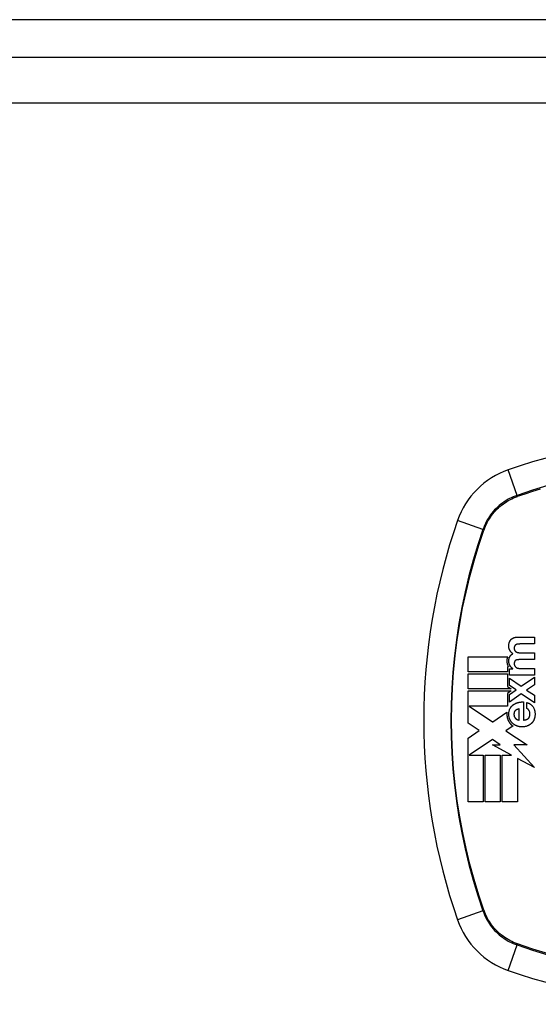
# Model space of a CAD drawing. Header units: inches. Extents: x 27 to 746, y 82 to 342.
# Tile 135 of 256: x 313.27 to 314.38, y 219 to 221.12. Entities that reach past the tile are written whole.
import ezdxf

# ---------------------------------------------------------------- set-up
doc = ezdxf.new("R2010")
doc.units = ezdxf.units.IN
doc.header["$MEASUREMENT"] = 0
doc.layers.add('Visible Edges(ANSI)', color=7, linetype='Continuous', lineweight=25)
doc.layers.add('Visible Tangent Edges(ANSI)', color=7, linetype='Continuous', lineweight=25)

msp = doc.modelspace()

# ---------------------------------------------------------------- linework, layer by layer
at = {"layer": 'Visible Edges(ANSI)'}
for p, q in [((382.301, 221.1153), (310.499, 221.1153)), ((310.5975, 221.0349), (382.2025, 221.0349)), ((314.3404, 219.7892), (314.3762, 219.7892)), ((314.3762, 219.7745), (314.3459, 219.7745)), ((314.3762, 219.7892), (314.3762, 219.7745)), ((314.3464, 219.7556), (314.3762, 219.7556)), ((314.3762, 219.7556), (314.3762, 219.7409)), ((314.2336, 219.7146), (314.2336, 219.7472)), ((314.2336, 219.7472), (314.3188, 219.7472)), ((314.3762, 219.7409), (314.3462, 219.7409)), ((314.3185, 219.7146), (314.2336, 219.7146)), ((314.2336, 219.7105), (314.3185, 219.7105)), ((314.2336, 219.6779), (314.2336, 219.7105)), ((314.3185, 219.7254), (314.3185, 219.7146)), ((314.3205, 219.7254), (314.3185, 219.7254)), ((314.3185, 219.7105), (314.3185, 219.6829)), ((314.3227, 219.7212), (314.3299, 219.7212)), ((314.3227, 219.7074), (314.3227, 219.7212)), ((314.3762, 219.7074), (314.3227, 219.7074)), ((314.3299, 219.7212), (314.3299, 219.7214)), ((314.3451, 219.7221), (314.3762, 219.7221)), ((314.3762, 219.7221), (314.3762, 219.7074)), ((314.3227, 219.7013), (314.3477, 219.6837)), ((314.3227, 219.6851), (314.3227, 219.7013)), ((314.3477, 219.6837), (314.3762, 219.7035)), ((314.3762, 219.6867), (314.3593, 219.6756)), ((314.3762, 219.7035), (314.3762, 219.6867)), ((314.3261, 219.6779), (314.2336, 219.6779)), ((314.2336, 219.6737), (314.3261, 219.6737)), ((314.2336, 219.6426), (314.2336, 219.6737)), ((314.3261, 219.6737), (314.3184, 219.6685)), ((314.3184, 219.6685), (314.3184, 219.6411)), ((314.3185, 219.6829), (314.3204, 219.6816)), ((314.3204, 219.6816), (314.3261, 219.6779)), ((314.3367, 219.6758), (314.3227, 219.6851)), ((314.3227, 219.6663), (314.3367, 219.6758)), ((314.348, 219.6672), (314.3227, 219.6496)), ((314.3227, 219.6496), (314.3227, 219.6663)), ((314.3762, 219.6479), (314.348, 219.6672)), ((314.3593, 219.6756), (314.3762, 219.6644)), ((314.353, 219.6498), (314.353, 219.6112)), ((314.3596, 219.6359), (314.3596, 219.6489)), ((314.3762, 219.6644), (314.3762, 219.6479)), ((314.2336, 219.6418), (314.2336, 219.6426)), ((314.2336, 219.6411), (314.2336, 219.6418)), ((314.2336, 219.6045), (314.2336, 219.6411)), ((314.2358, 219.6411), (314.2863, 219.6074)), ((314.3184, 219.6411), (314.2358, 219.6411)), ((314.2866, 219.6075), (314.3173, 219.6279)), ((314.3437, 219.6112), (314.3437, 219.6351)), ((314.2577, 219.5884), (314.2336, 219.6045)), ((314.2863, 219.6074), (314.2866, 219.6075)), ((314.2336, 219.5725), (314.2577, 219.5884)), ((314.3153, 219.5885), (314.315, 219.5883)), ((314.315, 219.5883), (314.3609, 219.5576)), ((314.33, 219.5982), (314.3153, 219.5885)), ((314.2336, 219.4357), (314.2336, 219.5725)), ((314.2863, 219.5693), (314.2359, 219.5359)), ((314.3029, 219.5576), (314.2863, 219.5693)), ((314.3267, 219.5359), (314.2863, 219.5576)), ((314.2863, 219.5576), (314.3029, 219.5576)), ((314.3609, 219.5576), (314.332, 219.5576)), ((314.332, 219.5576), (314.3762, 219.5093)), ((314.2359, 219.5359), (314.2359, 219.5359)), ((314.2359, 219.5359), (314.2662, 219.5359)), ((314.2662, 219.5359), (314.2662, 219.4357)), ((314.2703, 219.5359), (314.3029, 219.5359)), ((314.2703, 219.4357), (314.2703, 219.5359)), ((314.3029, 219.5359), (314.3029, 219.4357)), ((314.307, 219.4357), (314.307, 219.5359)), ((314.307, 219.5359), (314.3267, 219.5359)), ((314.3762, 219.5093), (314.3396, 219.5289)), ((314.3396, 219.5289), (314.3396, 219.4357)), ((314.2662, 219.4357), (314.2336, 219.4357)), ((314.3029, 219.4357), (314.2703, 219.4357)), ((314.3396, 219.4357), (314.307, 219.4357))]:
    msp.add_line(p, q, dxfattribs=at)
at = {"layer": 'Visible Edges(ANSI)', "flags": 128}
for points in [[(314.3239, 219.7599), (314.3237, 219.7603), (314.3235, 219.7606), (314.3233, 219.761), (314.3231, 219.7614), (314.3229, 219.7618), (314.3227, 219.7622), (314.3225, 219.7626), (314.3224, 219.763), (314.3222, 219.7634), (314.3221, 219.7638), (314.3219, 219.7642), (314.3218, 219.7646), (314.3217, 219.7651), (314.3216, 219.7657), (314.3215, 219.7664), (314.3214, 219.7673), (314.3213, 219.7683), (314.3212, 219.7694), (314.3212, 219.7706), (314.3213, 219.772), (314.3214, 219.7734), (314.3216, 219.7747), (314.3219, 219.7761), (314.3223, 219.7775)], [(314.3223, 219.7775), (314.3223, 219.7778), (314.3224, 219.778), (314.3225, 219.7783), (314.3226, 219.7786), (314.3227, 219.7789), (314.3228, 219.7792), (314.3229, 219.7794), (314.3231, 219.7797), (314.3232, 219.78), (314.3233, 219.7803), (314.3234, 219.7805), (314.3236, 219.7808), (314.3237, 219.781), (314.3239, 219.7813), (314.324, 219.7815), (314.3242, 219.7818), (314.3243, 219.782), (314.3245, 219.7823), (314.3247, 219.7825), (314.3248, 219.7828), (314.325, 219.783), (314.3252, 219.7832), (314.3254, 219.7835), (314.3256, 219.7837)], [(314.3256, 219.7837), (314.3258, 219.7839), (314.326, 219.7841), (314.3262, 219.7843), (314.3264, 219.7846), (314.3266, 219.7848), (314.3269, 219.785), (314.3271, 219.7852), (314.3273, 219.7854), (314.3276, 219.7855), (314.3278, 219.7857), (314.3281, 219.7859), (314.3283, 219.7861), (314.3286, 219.7862), (314.3288, 219.7864), (314.3291, 219.7865), (314.3293, 219.7867), (314.3296, 219.7868), (314.3299, 219.787), (314.3302, 219.7871), (314.3304, 219.7872), (314.3307, 219.7874), (314.331, 219.7875), (314.3312, 219.7876), (314.3315, 219.7877)], [(314.3315, 219.7877), (314.3319, 219.7879), (314.3322, 219.788), (314.3326, 219.7881), (314.3329, 219.7882), (314.3333, 219.7883), (314.3337, 219.7884), (314.334, 219.7885), (314.3344, 219.7886), (314.3348, 219.7887), (314.3351, 219.7887), (314.3355, 219.7888), (314.3359, 219.7889), (314.3363, 219.7889), (314.3366, 219.789), (314.337, 219.789), (314.3374, 219.789), (314.3378, 219.7891), (314.3381, 219.7891), (314.3385, 219.7891), (314.3389, 219.7891), (314.3393, 219.7892), (314.3396, 219.7892), (314.34, 219.7892), (314.3404, 219.7892)], [(314.3339, 219.7704), (314.3337, 219.7701), (314.3335, 219.7697), (314.3334, 219.7694), (314.3333, 219.7691), (314.3332, 219.7688), (314.3331, 219.7684), (314.333, 219.7681), (314.333, 219.7677), (314.3329, 219.7674), (314.3329, 219.767), (314.3329, 219.7667), (314.3328, 219.7663), (314.3328, 219.766), (314.3328, 219.7655), (314.3328, 219.7651), (314.3328, 219.7646), (314.3329, 219.7641), (314.333, 219.7635), (314.333, 219.763), (314.3332, 219.7624), (314.3333, 219.7619), (314.3335, 219.7614), (314.3337, 219.7609), (314.334, 219.7604)], [(314.3367, 219.7731), (314.3365, 219.773), (314.3364, 219.773), (314.3362, 219.7729), (314.3361, 219.7728), (314.336, 219.7727), (314.3358, 219.7726), (314.3357, 219.7725), (314.3356, 219.7724), (314.3354, 219.7723), (314.3353, 219.7722), (314.3352, 219.7721), (314.3351, 219.772), (314.3349, 219.7718), (314.3348, 219.7717), (314.3347, 219.7716), (314.3346, 219.7715), (314.3345, 219.7713), (314.3344, 219.7712), (314.3343, 219.7711), (314.3342, 219.7709), (314.3341, 219.7708), (314.334, 219.7707), (314.3339, 219.7705), (314.3339, 219.7704)], [(314.3408, 219.7743), (314.3406, 219.7742), (314.3404, 219.7742), (314.3403, 219.7742), (314.3401, 219.7742), (314.3399, 219.7742), (314.3397, 219.7741), (314.3396, 219.7741), (314.3394, 219.7741), (314.3392, 219.774), (314.339, 219.774), (314.3388, 219.7739), (314.3387, 219.7739), (314.3385, 219.7738), (314.3383, 219.7738), (314.3382, 219.7737), (314.338, 219.7737), (314.3378, 219.7736), (314.3376, 219.7736), (314.3375, 219.7735), (314.3373, 219.7734), (314.3371, 219.7734), (314.337, 219.7733), (314.3368, 219.7732), (314.3367, 219.7731)], [(314.3459, 219.7745), (314.3457, 219.7745), (314.3454, 219.7745), (314.3452, 219.7745), (314.345, 219.7745), (314.3448, 219.7745), (314.3446, 219.7745), (314.3444, 219.7744), (314.3442, 219.7744), (314.344, 219.7744), (314.3438, 219.7744), (314.3435, 219.7744), (314.3433, 219.7744), (314.3431, 219.7744), (314.3429, 219.7744), (314.3427, 219.7744), (314.3425, 219.7744), (314.3423, 219.7744), (314.3421, 219.7744), (314.3419, 219.7743), (314.3416, 219.7743), (314.3414, 219.7743), (314.3412, 219.7743), (314.341, 219.7743), (314.3408, 219.7743)], [(314.3232, 219.7471), (314.3234, 219.7474), (314.3236, 219.7478), (314.3238, 219.7481), (314.324, 219.7485), (314.3242, 219.7488), (314.3244, 219.7491), (314.3247, 219.7495), (314.3249, 219.7498), (314.3252, 219.7501), (314.3255, 219.7504), (314.3258, 219.7506), (314.3261, 219.7509), (314.3264, 219.7512), (314.3267, 219.7514), (314.327, 219.7517), (314.3273, 219.7519), (314.3277, 219.7521), (314.328, 219.7523), (314.3284, 219.7525), (314.3287, 219.7527), (314.3291, 219.7529), (314.3294, 219.7531), (314.3298, 219.7533), (314.3301, 219.7534)], [(314.3301, 219.7534), (314.3298, 219.7537), (314.3295, 219.7539), (314.3292, 219.7541), (314.3289, 219.7543), (314.3286, 219.7546), (314.3283, 219.7548), (314.3281, 219.7551), (314.3278, 219.7553), (314.3275, 219.7556), (314.3272, 219.7558), (314.327, 219.7561), (314.3267, 219.7564), (314.3265, 219.7566), (314.3262, 219.7569), (314.326, 219.7572), (314.3257, 219.7575), (314.3255, 219.7578), (314.3252, 219.7581), (314.325, 219.7584), (314.3248, 219.7587), (314.3246, 219.759), (314.3243, 219.7593), (314.3241, 219.7596), (314.3239, 219.7599)], [(314.334, 219.7604), (314.3341, 219.7603), (314.3342, 219.7601), (314.3343, 219.76), (314.3344, 219.7598), (314.3345, 219.7597), (314.3346, 219.7595), (314.3348, 219.7594), (314.3349, 219.7593), (314.335, 219.7591), (314.3351, 219.759), (314.3353, 219.7589), (314.3354, 219.7587), (314.3355, 219.7586), (314.3357, 219.7585), (314.3358, 219.7584), (314.3359, 219.7582), (314.3361, 219.7581), (314.3362, 219.758), (314.3364, 219.7579), (314.3365, 219.7578), (314.3367, 219.7577), (314.3368, 219.7576), (314.337, 219.7575), (314.3371, 219.7574)], [(314.3371, 219.7574), (314.3373, 219.7573), (314.3375, 219.7572), (314.3376, 219.7572), (314.3378, 219.7571), (314.338, 219.757), (314.3382, 219.7569), (314.3383, 219.7568), (314.3385, 219.7568), (314.3387, 219.7567), (314.3389, 219.7566), (314.339, 219.7566), (314.3392, 219.7565), (314.3394, 219.7564), (314.3396, 219.7564), (314.3398, 219.7563), (314.34, 219.7563), (314.3401, 219.7562), (314.3403, 219.7562), (314.3405, 219.7562), (314.3407, 219.7561), (314.3409, 219.7561), (314.3411, 219.756), (314.3413, 219.756), (314.3415, 219.756)], [(314.3415, 219.756), (314.3417, 219.7559), (314.3419, 219.7559), (314.3421, 219.7559), (314.3423, 219.7559), (314.3425, 219.7558), (314.3427, 219.7558), (314.3429, 219.7558), (314.3431, 219.7558), (314.3433, 219.7558), (314.3435, 219.7557), (314.3437, 219.7557), (314.3439, 219.7557), (314.3441, 219.7557), (314.3443, 219.7557), (314.3445, 219.7557), (314.3447, 219.7557), (314.3449, 219.7556), (314.3452, 219.7556), (314.3454, 219.7556), (314.3456, 219.7556), (314.3458, 219.7556), (314.346, 219.7556), (314.3462, 219.7556), (314.3464, 219.7556)], [(314.3188, 219.7472), (314.3185, 219.7465), (314.3183, 219.7458), (314.3181, 219.7451), (314.3179, 219.7444), (314.3177, 219.7437), (314.3176, 219.743), (314.3174, 219.7423), (314.3173, 219.7416), (314.3172, 219.7409), (314.3172, 219.7401), (314.3171, 219.7394), (314.3171, 219.7385), (314.3171, 219.7376), (314.3171, 219.7367), (314.3172, 219.7357), (314.3173, 219.7346), (314.3174, 219.7336), (314.3176, 219.7325), (314.3179, 219.7314), (314.3182, 219.7304), (314.3185, 219.7294), (314.3189, 219.7284), (314.3194, 219.7274), (314.3199, 219.7264)], [(314.3235, 219.7284), (314.3231, 219.7293), (314.3227, 219.7302), (314.3223, 219.7311), (314.322, 219.732), (314.3218, 219.733), (314.3216, 219.7339), (314.3214, 219.7348), (314.3213, 219.7357), (314.3213, 219.7366), (314.3212, 219.7374), (314.3212, 219.7382), (314.3212, 219.7389), (314.3213, 219.7396), (314.3214, 219.7403), (314.3214, 219.741), (314.3215, 219.7417), (314.3217, 219.7424), (314.3218, 219.7431), (314.322, 219.7438), (314.3222, 219.7445), (314.3224, 219.7451), (314.3226, 219.7458), (314.3229, 219.7464), (314.3232, 219.7471)], [(314.3299, 219.7214), (314.3296, 219.7217), (314.3293, 219.7219), (314.329, 219.7221), (314.3287, 219.7224), (314.3283, 219.7226), (314.328, 219.7229), (314.3277, 219.7232), (314.3275, 219.7234), (314.3272, 219.7237), (314.3269, 219.724), (314.3266, 219.7243), (314.3263, 219.7246), (314.3261, 219.7249), (314.3258, 219.7252), (314.3255, 219.7255), (314.3253, 219.7258), (314.325, 219.7261), (314.3248, 219.7264), (314.3246, 219.7267), (314.3243, 219.7271), (314.3241, 219.7274), (314.3239, 219.7277), (314.3237, 219.7281), (314.3235, 219.7284)], [(314.334, 219.7373), (314.3339, 219.7371), (314.3337, 219.7368), (314.3336, 219.7366), (314.3335, 219.7363), (314.3334, 219.736), (314.3333, 219.7357), (314.3332, 219.7354), (314.3331, 219.7352), (314.3331, 219.7349), (314.333, 219.7346), (314.333, 219.7343), (314.3329, 219.734), (314.3329, 219.7337), (314.3329, 219.7334), (314.3329, 219.7331), (314.3328, 219.7328), (314.3328, 219.7325), (314.3328, 219.7322), (314.3328, 219.7319), (314.3328, 219.7315), (314.3329, 219.7311), (314.333, 219.7306), (314.3331, 219.73), (314.3333, 219.7293)], [(314.3333, 219.7293), (314.3333, 219.7291), (314.3334, 219.729), (314.3334, 219.7288), (314.3335, 219.7287), (314.3335, 219.7285), (314.3336, 219.7284), (314.3337, 219.7282), (314.3337, 219.7281), (314.3338, 219.7279), (314.3339, 219.7278), (314.3339, 219.7276), (314.334, 219.7275), (314.3341, 219.7274), (314.3342, 219.7272), (314.3342, 219.7271), (314.3343, 219.727), (314.3344, 219.7268), (314.3345, 219.7267), (314.3346, 219.7266), (314.3347, 219.7264), (314.3348, 219.7263), (314.3349, 219.7262), (314.335, 219.7261), (314.335, 219.7259)], [(314.3372, 219.7399), (314.337, 219.7399), (314.3369, 219.7398), (314.3367, 219.7397), (314.3365, 219.7396), (314.3364, 219.7396), (314.3362, 219.7395), (314.3361, 219.7394), (314.336, 219.7393), (314.3358, 219.7392), (314.3357, 219.7391), (314.3355, 219.739), (314.3354, 219.7389), (314.3353, 219.7388), (314.3351, 219.7387), (314.335, 219.7385), (314.3349, 219.7384), (314.3348, 219.7383), (314.3347, 219.7382), (314.3345, 219.738), (314.3344, 219.7379), (314.3343, 219.7378), (314.3342, 219.7376), (314.3341, 219.7375), (314.334, 219.7373)], [(314.3415, 219.7408), (314.3413, 219.7408), (314.3411, 219.7408), (314.3409, 219.7408), (314.3407, 219.7408), (314.3406, 219.7407), (314.3404, 219.7407), (314.3402, 219.7407), (314.34, 219.7407), (314.3398, 219.7406), (314.3396, 219.7406), (314.3395, 219.7406), (314.3393, 219.7405), (314.3391, 219.7405), (314.3389, 219.7405), (314.3388, 219.7404), (314.3386, 219.7404), (314.3384, 219.7403), (314.3382, 219.7403), (314.338, 219.7402), (314.3379, 219.7402), (314.3377, 219.7401), (314.3375, 219.7401), (314.3373, 219.74), (314.3372, 219.7399)], [(314.3462, 219.7409), (314.346, 219.7409), (314.3458, 219.7409), (314.3456, 219.7409), (314.3454, 219.7409), (314.3452, 219.7409), (314.345, 219.7409), (314.3448, 219.7409), (314.3446, 219.7409), (314.3444, 219.7409), (314.3442, 219.7409), (314.344, 219.7409), (314.3438, 219.7409), (314.3436, 219.7409), (314.3434, 219.7409), (314.3432, 219.7409), (314.343, 219.7409), (314.3428, 219.7409), (314.3426, 219.7409), (314.3425, 219.7408), (314.3423, 219.7408), (314.3421, 219.7408), (314.3419, 219.7408), (314.3417, 219.7408), (314.3415, 219.7408)], [(314.3199, 219.7264), (314.3199, 219.7264), (314.3199, 219.7263), (314.32, 219.7263), (314.32, 219.7262), (314.32, 219.7262), (314.32, 219.7262), (314.3201, 219.7261), (314.3201, 219.7261), (314.3201, 219.726), (314.3201, 219.726), (314.3202, 219.7259), (314.3202, 219.7259), (314.3202, 219.7258), (314.3202, 219.7258), (314.3203, 219.7258), (314.3203, 219.7257), (314.3203, 219.7257), (314.3203, 219.7256), (314.3204, 219.7256), (314.3204, 219.7255), (314.3204, 219.7255), (314.3205, 219.7255), (314.3205, 219.7254), (314.3205, 219.7254)], [(314.335, 219.7259), (314.3352, 219.7258), (314.3353, 219.7256), (314.3354, 219.7255), (314.3356, 219.7254), (314.3357, 219.7252), (314.3359, 219.7251), (314.336, 219.725), (314.3361, 219.7248), (314.3363, 219.7247), (314.3364, 219.7246), (314.3366, 219.7245), (314.3368, 219.7244), (314.3369, 219.7242), (314.3371, 219.7241), (314.3372, 219.724), (314.3374, 219.7239), (314.3376, 219.7238), (314.3377, 219.7237), (314.3379, 219.7236), (314.3381, 219.7235), (314.3383, 219.7235), (314.3384, 219.7234), (314.3386, 219.7233), (314.3388, 219.7232)], [(314.3388, 219.7232), (314.339, 219.7231), (314.3393, 219.723), (314.3395, 219.7229), (314.3398, 219.7228), (314.34, 219.7227), (314.3403, 219.7226), (314.3406, 219.7226), (314.3408, 219.7225), (314.3411, 219.7224), (314.3414, 219.7224), (314.3416, 219.7223), (314.3419, 219.7223), (314.3422, 219.7223), (314.3424, 219.7222), (314.3427, 219.7222), (314.343, 219.7222), (314.3432, 219.7221), (314.3435, 219.7221), (314.3438, 219.7221), (314.3441, 219.7221), (314.3443, 219.7221), (314.3446, 219.7221), (314.3449, 219.7221), (314.3451, 219.7221)], [(314.3239, 219.6357), (314.3241, 219.6361), (314.3243, 219.6366), (314.3245, 219.637), (314.3248, 219.6374), (314.325, 219.6377), (314.3253, 219.6381), (314.3255, 219.6385), (314.3258, 219.6389), (314.3261, 219.6393), (314.3264, 219.6396), (314.3266, 219.64), (314.3269, 219.6403), (314.3272, 219.6407), (314.3276, 219.641), (314.3279, 219.6414), (314.3282, 219.6417), (314.3285, 219.642), (314.3288, 219.6423), (314.3292, 219.6426), (314.3295, 219.6429), (314.3299, 219.6432), (314.3302, 219.6435), (314.3306, 219.6438), (314.331, 219.6441)], [(314.331, 219.6441), (314.3313, 219.6444), (314.3317, 219.6446), (314.3321, 219.6449), (314.3325, 219.6451), (314.3329, 219.6454), (314.3333, 219.6456), (314.3337, 219.6459), (314.3342, 219.6461), (314.3346, 219.6463), (314.335, 219.6465), (314.3354, 219.6467), (314.3358, 219.6469), (314.3362, 219.6471), (314.3367, 219.6473), (314.3371, 219.6475), (314.3375, 219.6477), (314.338, 219.6478), (314.3384, 219.648), (314.3389, 219.6481), (314.3393, 219.6483), (314.3398, 219.6484), (314.3402, 219.6485), (314.3407, 219.6487), (314.3411, 219.6488)], [(314.3411, 219.6488), (314.3416, 219.6489), (314.3421, 219.649), (314.3426, 219.6491), (314.3431, 219.6492), (314.3436, 219.6493), (314.3441, 219.6494), (314.3446, 219.6495), (314.345, 219.6496), (314.3455, 219.6496), (314.346, 219.6497), (314.3465, 219.6497), (314.347, 219.6498), (314.3475, 219.6498), (314.348, 219.6498), (314.3485, 219.6499), (314.349, 219.6499), (314.3495, 219.6499), (314.35, 219.6499), (314.3505, 219.6499), (314.351, 219.6499), (314.3515, 219.6499), (314.352, 219.6499), (314.3525, 219.6499), (314.353, 219.6498)], [(314.3596, 219.6489), (314.3603, 219.6487), (314.361, 219.6484), (314.3616, 219.6482), (314.3623, 219.6479), (314.363, 219.6477), (314.3636, 219.6474), (314.3643, 219.6471), (314.3649, 219.6467), (314.3655, 219.6464), (314.3661, 219.6461), (314.3668, 219.6457), (314.3674, 219.6453), (314.3679, 219.6449), (314.3685, 219.6445), (314.3691, 219.6441), (314.3696, 219.6436), (314.3702, 219.6432), (314.3707, 219.6427), (314.3712, 219.6422), (314.3717, 219.6416), (314.3721, 219.6411), (314.3726, 219.6405), (314.373, 219.64), (314.3734, 219.6394)], [(314.3173, 219.6279), (314.3172, 219.6272), (314.3172, 219.6265), (314.3171, 219.6257), (314.3171, 219.625), (314.3171, 219.6243), (314.3171, 219.6236), (314.3171, 219.6229), (314.3171, 219.6222), (314.3172, 219.6214), (314.3172, 219.6207), (314.3173, 219.62), (314.3174, 219.6193), (314.3175, 219.6186), (314.3176, 219.6179), (314.3177, 219.6172), (314.3179, 219.6165), (314.318, 219.6158), (314.3182, 219.6151), (314.3184, 219.6144), (314.3186, 219.6137), (314.3188, 219.613), (314.3191, 219.6124), (314.3193, 219.6117), (314.3196, 219.6111)], [(314.3234, 219.6127), (314.323, 219.6136), (314.3227, 219.6145), (314.3224, 219.6155), (314.3221, 219.6165), (314.3219, 219.6174), (314.3217, 219.6184), (314.3215, 219.6194), (314.3214, 219.6204), (314.3213, 219.6214), (314.3213, 219.6224), (314.3212, 219.6234), (314.3212, 219.6244), (314.3213, 219.6254), (314.3213, 219.6264), (314.3214, 219.6273), (314.3215, 219.6283), (314.3217, 219.6293), (314.3219, 219.6302), (314.3221, 219.6312), (314.3224, 219.6321), (314.3227, 219.6331), (314.323, 219.634), (314.3234, 219.6349), (314.3239, 219.6357)], [(314.3352, 219.6314), (314.3348, 219.631), (314.3344, 219.6306), (314.334, 219.6301), (314.3337, 219.6296), (314.3334, 219.629), (314.3332, 219.6285), (314.333, 219.6279), (314.3328, 219.6273), (314.3326, 219.6267), (314.3325, 219.6261), (314.3324, 219.6255), (314.3324, 219.6249), (314.3323, 219.6243), (314.3323, 219.6237), (314.3323, 219.623), (314.3323, 219.6224), (314.3324, 219.6218), (314.3324, 219.6212), (314.3325, 219.6205), (314.3327, 219.6199), (314.3328, 219.6193), (314.333, 219.6187), (314.3332, 219.6181), (314.3335, 219.6176)], [(314.3437, 219.6351), (314.3433, 219.635), (314.3429, 219.635), (314.3426, 219.6349), (314.3422, 219.6348), (314.3418, 219.6347), (314.3414, 219.6346), (314.341, 219.6345), (314.3407, 219.6344), (314.3403, 219.6343), (314.3399, 219.6341), (314.3396, 219.634), (314.3392, 219.6339), (314.3388, 219.6337), (314.3385, 219.6335), (314.3381, 219.6334), (314.3378, 219.6332), (314.3374, 219.633), (314.3371, 219.6328), (314.3368, 219.6326), (314.3364, 219.6324), (314.3361, 219.6322), (314.3358, 219.6319), (314.3355, 219.6317), (314.3352, 219.6314)], [(314.3644, 219.632), (314.3642, 219.6322), (314.3641, 219.6324), (314.3639, 219.6327), (314.3637, 219.6329), (314.3636, 219.6331), (314.3634, 219.6333), (314.3632, 219.6335), (314.363, 219.6337), (314.3629, 219.6339), (314.3627, 219.6341), (314.3625, 219.6342), (314.3623, 219.6344), (314.3621, 219.6346), (314.3619, 219.6347), (314.3617, 219.6349), (314.3615, 219.6351), (314.3613, 219.6352), (314.361, 219.6353), (314.3608, 219.6355), (314.3606, 219.6356), (314.3604, 219.6357), (314.3601, 219.6358), (314.3599, 219.6359), (314.3596, 219.6359)], [(314.3634, 219.6148), (314.3639, 219.6154), (314.3643, 219.6159), (314.3647, 219.6165), (314.3651, 219.6172), (314.3654, 219.6178), (314.3657, 219.6185), (314.3659, 219.6192), (314.3661, 219.6199), (314.3662, 219.6206), (314.3664, 219.6213), (314.3665, 219.6221), (314.3665, 219.6228), (314.3666, 219.6236), (314.3666, 219.6243), (314.3666, 219.6252), (314.3665, 219.626), (314.3664, 219.6268), (314.3663, 219.6276), (314.3661, 219.6284), (314.3658, 219.6292), (314.3655, 219.6299), (314.3652, 219.6306), (314.3648, 219.6313), (314.3644, 219.632)], [(314.3734, 219.6394), (314.374, 219.6384), (314.3746, 219.6374), (314.3751, 219.6363), (314.3755, 219.6353), (314.3759, 219.6342), (314.3763, 219.6331), (314.3766, 219.632), (314.3769, 219.6309), (314.3771, 219.6297), (314.3773, 219.6286), (314.3774, 219.6274), (314.3775, 219.6262), (314.3775, 219.6251), (314.3776, 219.6239), (314.3775, 219.6227), (314.3775, 219.6215), (314.3774, 219.6204), (314.3773, 219.6192), (314.3771, 219.618), (314.3769, 219.6169), (314.3766, 219.6158), (314.3763, 219.6146), (314.3759, 219.6135), (314.3755, 219.6124)], [(314.3196, 219.6111), (314.3198, 219.6106), (314.32, 219.6101), (314.3202, 219.6096), (314.3205, 219.6092), (314.3207, 219.6087), (314.321, 219.6083), (314.3212, 219.6078), (314.3215, 219.6074), (314.3217, 219.607), (314.322, 219.6065), (314.3223, 219.6061), (314.3226, 219.6057), (314.3229, 219.6053), (314.3232, 219.6049), (314.3235, 219.6044), (314.3238, 219.604), (314.3241, 219.6037), (314.3244, 219.6033), (314.3247, 219.6029), (314.3251, 219.6025), (314.3254, 219.6021), (314.3258, 219.6018), (314.3261, 219.6014), (314.3265, 219.6011)], [(314.3294, 219.604), (314.329, 219.6044), (314.3287, 219.6047), (314.3284, 219.605), (314.3281, 219.6053), (314.3278, 219.6056), (314.3276, 219.606), (314.3273, 219.6063), (314.327, 219.6066), (314.3267, 219.607), (314.3265, 219.6073), (314.3262, 219.6077), (314.326, 219.6081), (314.3257, 219.6084), (314.3255, 219.6088), (314.3252, 219.6092), (314.325, 219.6095), (314.3248, 219.6099), (314.3246, 219.6103), (314.3244, 219.6107), (314.3242, 219.6111), (314.324, 219.6115), (314.3238, 219.6119), (314.3236, 219.6123), (314.3234, 219.6127)], [(314.3265, 219.6011), (314.3266, 219.6009), (314.3268, 219.6008), (314.3269, 219.6007), (314.327, 219.6005), (314.3272, 219.6004), (314.3273, 219.6003), (314.3275, 219.6002), (314.3276, 219.6), (314.3278, 219.5999), (314.3279, 219.5998), (314.328, 219.5997), (314.3282, 219.5996), (314.3283, 219.5994), (314.3285, 219.5993), (314.3286, 219.5992), (314.3288, 219.5991), (314.3289, 219.599), (314.3291, 219.5989), (314.3292, 219.5987), (314.3294, 219.5986), (314.3295, 219.5985), (314.3297, 219.5984), (314.3298, 219.5983), (314.33, 219.5982)], [(314.3383, 219.5985), (314.3379, 219.5986), (314.3375, 219.5988), (314.3371, 219.599), (314.3367, 219.5991), (314.3363, 219.5993), (314.3359, 219.5995), (314.3355, 219.5997), (314.3351, 219.5999), (314.3347, 219.6001), (314.3343, 219.6003), (314.3339, 219.6006), (314.3336, 219.6008), (314.3332, 219.601), (314.3328, 219.6013), (314.3325, 219.6015), (314.3321, 219.6018), (314.3317, 219.602), (314.3314, 219.6023), (314.331, 219.6026), (314.3307, 219.6028), (314.3304, 219.6031), (314.33, 219.6034), (314.3297, 219.6037), (314.3294, 219.604)], [(314.3335, 219.6176), (314.3336, 219.6174), (314.3337, 219.6172), (314.3338, 219.617), (314.3339, 219.6169), (314.334, 219.6167), (314.3341, 219.6165), (314.3342, 219.6163), (314.3343, 219.6162), (314.3344, 219.616), (314.3345, 219.6158), (314.3347, 219.6157), (314.3348, 219.6155), (314.3349, 219.6154), (314.335, 219.6152), (314.3352, 219.6151), (314.3353, 219.6149), (314.3354, 219.6148), (314.3356, 219.6146), (314.3357, 219.6145), (314.3359, 219.6143), (314.336, 219.6142), (314.3361, 219.6141), (314.3363, 219.614), (314.3364, 219.6138)], [(314.3364, 219.6138), (314.3366, 219.6137), (314.3367, 219.6136), (314.3369, 219.6135), (314.337, 219.6134), (314.3372, 219.6133), (314.3373, 219.6132), (314.3375, 219.6131), (314.3376, 219.613), (314.3378, 219.6129), (314.3379, 219.6128), (314.3381, 219.6127), (314.3382, 219.6127), (314.3384, 219.6126), (314.3385, 219.6125), (314.3387, 219.6124), (314.3389, 219.6124), (314.339, 219.6123), (314.3392, 219.6122), (314.3393, 219.6121), (314.3395, 219.6121), (314.3397, 219.612), (314.3398, 219.612), (314.34, 219.6119), (314.3402, 219.6119)], [(314.3402, 219.6119), (314.3403, 219.6118), (314.3405, 219.6118), (314.3406, 219.6117), (314.3407, 219.6117), (314.3409, 219.6117), (314.341, 219.6116), (314.3412, 219.6116), (314.3413, 219.6116), (314.3415, 219.6115), (314.3416, 219.6115), (314.3418, 219.6115), (314.3419, 219.6114), (314.3421, 219.6114), (314.3422, 219.6114), (314.3424, 219.6114), (314.3425, 219.6113), (314.3427, 219.6113), (314.3428, 219.6113), (314.343, 219.6113), (314.3431, 219.6112), (314.3433, 219.6112), (314.3434, 219.6112), (314.3436, 219.6112), (314.3437, 219.6112)], [(314.353, 219.6112), (314.3535, 219.6112), (314.3539, 219.6112), (314.3544, 219.6113), (314.3549, 219.6113), (314.3553, 219.6114), (314.3558, 219.6114), (314.3563, 219.6115), (314.3567, 219.6116), (314.3572, 219.6117), (314.3576, 219.6118), (314.3581, 219.6119), (314.3585, 219.612), (314.359, 219.6122), (314.3594, 219.6123), (314.3599, 219.6125), (314.3603, 219.6127), (314.3607, 219.6129), (314.3611, 219.6131), (314.3615, 219.6134), (314.3619, 219.6136), (314.3623, 219.6139), (314.3627, 219.6142), (314.363, 219.6145), (314.3634, 219.6148)], [(314.3698, 219.6038), (314.3695, 219.6035), (314.3691, 219.6032), (314.3688, 219.6029), (314.3685, 219.6027), (314.3681, 219.6024), (314.3678, 219.6021), (314.3674, 219.6019), (314.3671, 219.6016), (314.3667, 219.6014), (314.3663, 219.6011), (314.366, 219.6009), (314.3656, 219.6007), (314.3652, 219.6004), (314.3648, 219.6002), (314.3645, 219.6), (314.3641, 219.5998), (314.3637, 219.5996), (314.3633, 219.5994), (314.3629, 219.5992), (314.3625, 219.5991), (314.3621, 219.5989), (314.3617, 219.5987), (314.3613, 219.5986), (314.3609, 219.5984)], [(314.3755, 219.6124), (314.3754, 219.612), (314.3752, 219.6116), (314.375, 219.6112), (314.3748, 219.6108), (314.3747, 219.6104), (314.3745, 219.61), (314.3742, 219.6097), (314.374, 219.6093), (314.3738, 219.6089), (314.3736, 219.6085), (314.3734, 219.6082), (314.3731, 219.6078), (314.3729, 219.6074), (314.3726, 219.6071), (314.3724, 219.6067), (314.3721, 219.6064), (314.3718, 219.606), (314.3716, 219.6057), (314.3713, 219.6054), (314.371, 219.6051), (314.3707, 219.6048), (314.3704, 219.6044), (314.3701, 219.6041), (314.3698, 219.6038)], [(314.3609, 219.5984), (314.3597, 219.598), (314.3585, 219.5976), (314.3572, 219.5973), (314.356, 219.5971), (314.3547, 219.5968), (314.3535, 219.5967), (314.3523, 219.5966), (314.3513, 219.5965), (314.3503, 219.5965), (314.3494, 219.5965), (314.3486, 219.5965), (314.3477, 219.5965), (314.3469, 219.5966), (314.3461, 219.5966), (314.3453, 219.5967), (314.3445, 219.5968), (314.3438, 219.597), (314.343, 219.5971), (314.3422, 219.5973), (314.3414, 219.5975), (314.3406, 219.5977), (314.3398, 219.5979), (314.3391, 219.5982), (314.3383, 219.5985)]]:
    msp.add_lwpolyline(points, dxfattribs=at)
at = {"layer": 'Visible Edges(ANSI)'}
for centre, radius, start, end in [((314.7485, 218.9219), 1.2992, 70.7337, 109.2663), ((314.3783, 219.9811), 0.1772, 109.2663, 160.7337), ((315.4375, 219.6109), 1.2992, 160.7337, 199.2663), ((314.3783, 219.2407), 0.1772, 199.2663, 250.7337), ((314.7485, 220.2999), 1.2992, 250.7337, 289.2663)]:
    msp.add_arc(centre, radius, start, end, dxfattribs=at)
at = {"layer": 'Visible Tangent Edges(ANSI)'}
for p, q in [((382.2025, 220.9359), (310.5975, 220.9359)), ((314.3389, 220.0937), (314.3198, 220.1484)), ((314.3397, 220.0914), (314.3402, 220.0916)), ((314.2657, 220.0205), (314.211, 220.0396)), ((314.2678, 220.0192), (314.2679, 220.0197)), ((314.2657, 219.2013), (314.211, 219.1822)), ((314.2679, 219.2021), (314.2678, 219.2026)), ((314.3198, 219.0734), (314.3389, 219.1281)), ((314.3402, 219.1302), (314.3397, 219.1303))]:
    msp.add_line(p, q, dxfattribs=at)
at = {"layer": 'Visible Tangent Edges(ANSI)', "flags": 128}
for points in [[(314.405, 220.1146), (314.3718, 220.1046), (314.3389, 220.0937)], [(314.3389, 220.0937), (314.3347, 220.0922), (314.3306, 220.0905), (314.3265, 220.0886), (314.3225, 220.0866), (314.3186, 220.0845), (314.3148, 220.0822), (314.311, 220.0797), (314.3074, 220.0772), (314.3038, 220.0745), (314.3004, 220.0716), (314.2971, 220.0686), (314.2938, 220.0655), (314.2907, 220.0623), (314.2878, 220.059), (314.2849, 220.0555), (314.2822, 220.052), (314.2796, 220.0483), (314.2772, 220.0446), (314.2749, 220.0408), (314.2728, 220.0369), (314.2708, 220.0329), (314.2689, 220.0288), (314.2672, 220.0247), (314.2657, 220.0205)], [(314.2679, 220.0197), (314.2695, 220.0238), (314.2712, 220.0278), (314.273, 220.0318), (314.275, 220.0357), (314.2771, 220.0395), (314.2794, 220.0432), (314.2818, 220.0469), (314.2843, 220.0504), (314.287, 220.0539), (314.2898, 220.0573), (314.2927, 220.0605), (314.2957, 220.0637), (314.2989, 220.0667), (314.3021, 220.0696), (314.3055, 220.0724), (314.3089, 220.0751), (314.3125, 220.0776), (314.3161, 220.08), (314.3199, 220.0823), (314.3237, 220.0844), (314.3276, 220.0864), (314.3316, 220.0882), (314.3356, 220.0899), (314.3397, 220.0914)], [(314.3402, 220.0916), (314.3565, 220.0972), (314.3729, 220.1026), (314.3894, 220.1077)], [(314.2657, 220.0205), (314.2547, 219.9875), (314.2447, 219.9542), (314.2355, 219.9206), (314.2274, 219.8867), (314.2201, 219.8525), (314.2138, 219.8182), (314.2085, 219.7837), (314.2042, 219.749), (314.2008, 219.7143), (314.1984, 219.6796), (314.197, 219.6448), (314.1965, 219.6101), (314.197, 219.5754), (314.1985, 219.5407), (314.2009, 219.506), (314.2043, 219.4714), (314.2087, 219.437), (314.214, 219.4027), (314.2203, 219.3686), (314.2275, 219.3346), (314.2356, 219.3009), (314.2447, 219.2674), (314.2547, 219.2342), (314.2657, 219.2013)], [(314.2678, 219.2026), (314.2568, 219.2353), (314.2467, 219.2684), (314.2376, 219.3018), (314.2294, 219.3354), (314.2221, 219.3692), (314.2158, 219.4033), (314.2104, 219.4374), (314.206, 219.4718), (314.2026, 219.5063), (314.2001, 219.5409), (314.1987, 219.5755), (314.1981, 219.6101), (314.1986, 219.6447), (314.2001, 219.6794), (314.2025, 219.714), (314.2059, 219.7487), (314.2103, 219.7832), (314.2156, 219.8176), (314.222, 219.8519), (314.2293, 219.8859), (314.2375, 219.9197), (314.2467, 219.9532), (314.2568, 219.9864), (314.2678, 220.0192)], [(314.2657, 219.2013), (314.2672, 219.1971), (314.2689, 219.193), (314.2707, 219.1889), (314.2727, 219.1849), (314.2749, 219.181), (314.2772, 219.1772), (314.2796, 219.1734), (314.2822, 219.1698), (314.2849, 219.1662), (314.2878, 219.1628), (314.2907, 219.1595), (314.2938, 219.1562), (314.2971, 219.1531), (314.3004, 219.1502), (314.3038, 219.1473), (314.3074, 219.1446), (314.311, 219.142), (314.3148, 219.1396), (314.3186, 219.1373), (314.3225, 219.1351), (314.3265, 219.1331), (314.3306, 219.1313), (314.3347, 219.1296), (314.3389, 219.1281)], [(314.3397, 219.1303), (314.3356, 219.1319), (314.3316, 219.1336), (314.3276, 219.1354), (314.3237, 219.1374), (314.3199, 219.1395), (314.3161, 219.1418), (314.3125, 219.1442), (314.3089, 219.1467), (314.3055, 219.1494), (314.3021, 219.1522), (314.2989, 219.1551), (314.2957, 219.1581), (314.2927, 219.1613), (314.2898, 219.1645), (314.287, 219.1679), (314.2843, 219.1713), (314.2818, 219.1749), (314.2794, 219.1785), (314.2771, 219.1823), (314.275, 219.1861), (314.273, 219.19), (314.2712, 219.194), (314.2695, 219.198), (314.2679, 219.2021)], [(314.3389, 219.1281), (314.3719, 219.1171), (314.4052, 219.1071)], [(314.4062, 219.1091), (314.373, 219.1192), (314.3402, 219.1302)]]:
    msp.add_lwpolyline(points, dxfattribs=at)
at = {"layer": 'Visible Tangent Edges(ANSI)'}
for centre, major_axis, start_param, end_param in [((314.3405, 220.0891), (0.00321, -0.00931), 4.18856, 4.452267), ((314.2703, 220.0188), (0.00931, -0.00321), 1.830918, 2.094625), ((314.2703, 219.2029), (-0.00931, -0.00321), 1.046967, 1.310674), ((314.3405, 219.1327), (0.00321, 0.00931), 1.830918, 2.094625)]:
    msp.add_ellipse(centre, major_axis=major_axis, ratio=0.002592, start_param=start_param, end_param=end_param, dxfattribs=at)

doc.saveas('drawing.dxf')
